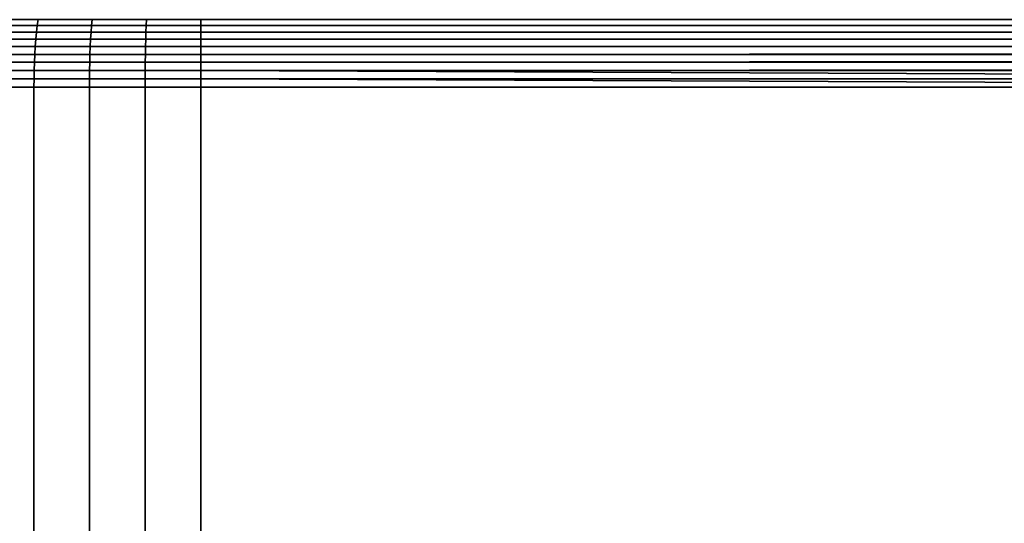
# Model space of a CAD drawing. Header units: metres. Extents: x -109 to 109, y -342 to 66.
# Tile 89 of 256: x -80 to -62, y -18 to -9. Entities that reach past the tile are written whole.
import ezdxf

# ---------------------------------------------------------------- set-up
doc = ezdxf.new("R2010")
doc.units = ezdxf.units.M
doc.layers.add('solid_K_24_62_16_000B91', color=7, linetype='CONTINUOUS')

msp = doc.modelspace()

# ---------------------------------------------------------------- linework, layer by layer
at = {"layer": 'solid_K_24_62_16_000B91'}
for points in [[(-36.842461, -7.666908, -21), (-29.357708, -3.907586, -21), (-29.265255, -4.54852, -21), (-76.5, -29.377958, -21)], [(-29.265255, -4.54852, -21), (-29.158825, -5.187215, -21), (-76.5, -29.377958, -21)], [(-29.158825, -5.187215, -21), (-29.038427, -5.823567, -21), (-76.5, -29.377958, -21)], [(-29.038427, -5.823567, -21), (-28.904202, -6.456891, -21), (-76.5, -29.377958, -21)], [(-28.904202, -6.456891, -21), (-28.756165, -7.087121, -21), (-76.5, -29.377958, -21)], [(-28.756165, -7.087121, -21), (-28.594442, -7.713766, -21), (-76.5, -29.377958, -21)], [(-37.70723, -8.10821, -21), (-36.842461, -7.666908, -21), (-76.5, -29.377958, -21)], [(-28.594442, -7.713766, -21), (-28.41905, -8.336782, -21), (-76.5, -29.377958, -21)], [(-38.589794, -8.50975, -21), (-37.70723, -8.10821, -21), (-76.5, -29.377958, -21)], [(-28.41905, -8.336782, -21), (-28.230089, -8.955794, -21), (-76.5, -29.377958, -21)], [(-39.488209, -8.870771, -21), (-38.589794, -8.50975, -21), (-76.5, -29.377958, -21)], [(-40.40097, -9.19071, -21), (-39.488209, -8.870771, -21), (-76.5, -29.377958, -21)], [(-28.230089, -8.955794, -21), (-28.027599, -9.570687, -21), (-76.5, -29.377958, -21)], [(-80.414795, -9.260475, 20.311901), (-79.443886, -9.260475, 20.475168), (-79.430763, -9.142142, 20.383892), (-80.397346, -9.142142, 20.221352)], [(-79.443886, -9.260475, -20.475168), (-80.414795, -9.260475, -20.311901), (-80.397346, -9.142142, -20.221352), (-79.430763, -9.142142, -20.383892)], [(-80.397346, -9.142142, 20.221352), (-79.430763, -9.142142, 20.383892), (-79.416206, -9.0324, 20.282644), (-80.377991, -9.0324, 20.120913)], [(-79.430763, -9.142142, -20.383892), (-80.397346, -9.142142, -20.221352), (-80.377991, -9.0324, -20.120913), (-79.416206, -9.0324, -20.282644)], [(-79.443886, -9.260475, 20.475168), (-78.466301, -9.260475, 20.592052), (-78.457535, -9.142142, 20.500256), (-79.430763, -9.142142, 20.383892)], [(-78.466301, -9.260475, -20.592052), (-79.443886, -9.260475, -20.475168), (-79.430763, -9.142142, -20.383892), (-78.457535, -9.142142, -20.500256)], [(-79.430763, -9.142142, 20.383892), (-78.457535, -9.142142, 20.500256), (-78.447815, -9.0324, 20.39843), (-79.416206, -9.0324, 20.282644)], [(-78.457535, -9.142142, -20.500256), (-79.430763, -9.142142, -20.383892), (-79.416206, -9.0324, -20.282644), (-78.447815, -9.0324, -20.39843)], [(-78.466301, -9.260475, 20.592052), (-77.484268, -9.260475, 20.662289), (-77.479881, -9.142142, 20.570179), (-78.457535, -9.142142, 20.500256)], [(-77.484268, -9.260475, -20.662289), (-78.466301, -9.260475, -20.592052), (-78.457535, -9.142142, -20.500256), (-77.479881, -9.142142, -20.570179)], [(-78.457535, -9.142142, 20.500256), (-77.479881, -9.142142, 20.570179), (-77.475014, -9.0324, 20.468006), (-78.447815, -9.0324, 20.39843)], [(-77.479881, -9.142142, -20.570179), (-78.457535, -9.142142, -20.500256), (-78.447815, -9.0324, -20.39843), (-77.475014, -9.0324, -20.468006)], [(-77.479881, -9.142142, -20.570179), (-76.5, -9.142142, -20.593504), (-76.5, -9.260475, -20.685719), (-77.484268, -9.260475, -20.662289)], [(-77.484268, -9.260475, 20.662289), (-76.5, -9.260475, 20.685719), (-76.5, -9.142142, 20.593504), (-77.479881, -9.142142, 20.570179)], [(-77.475014, -9.0324, -20.468006), (-76.5, -9.0324, -20.491215), (-76.5, -9.142142, -20.593504), (-77.479881, -9.142142, -20.570179)], [(-77.479881, -9.142142, 20.570179), (-76.5, -9.142142, 20.593504), (-76.5, -9.0324, 20.491215), (-77.475014, -9.0324, 20.468006)], [(-76.5, -9.142142, -20.593504), (-76.5, -9.0324, -20.491215), (-47.042538, -9.03324, -20.492069), (-47.042538, -9.133851, -20.586386)], [(-47.042751, -9.142947, 20.594191), (-47.042751, -9.033247, 20.492077), (-76.5, -9.0324, 20.491215), (-76.5, -9.142142, 20.593504)], [(-76.5, -9.142142, -20.593504), (-47.042538, -9.133851, -20.586386), (-47.042538, -9.142941, -20.594183)], [(-76.5, -9.260475, -20.685719), (-76.5, -9.142142, -20.593504), (-47.042538, -9.142941, -20.594183), (-47.042538, -9.250268, -20.678408)], [(-47.042751, -9.261215, 20.686245), (-47.042751, -9.142947, 20.594191), (-76.5, -9.142142, 20.593504), (-76.5, -9.260475, 20.685719)], [(-80.430206, -9.386477, 20.391853), (-79.455475, -9.386477, 20.555763), (-79.443886, -9.260475, 20.475168), (-80.414795, -9.260475, 20.311901)], [(-79.455475, -9.386477, -20.555763), (-80.430206, -9.386477, -20.391853), (-80.414795, -9.260475, -20.311901), (-79.443886, -9.260475, -20.475168)], [(-79.455475, -9.386477, 20.555763), (-78.474045, -9.386477, 20.673107), (-78.466301, -9.260475, 20.592052), (-79.443886, -9.260475, 20.475168)], [(-78.474045, -9.386477, -20.673107), (-79.455475, -9.386477, -20.555763), (-79.443886, -9.260475, -20.475168), (-78.466301, -9.260475, -20.592052)], [(-78.474045, -9.386477, 20.673107), (-77.488144, -9.386477, 20.74362), (-77.484268, -9.260475, 20.662289), (-78.466301, -9.260475, 20.592052)], [(-77.488144, -9.386477, -20.74362), (-78.474045, -9.386477, -20.673107), (-78.466301, -9.260475, -20.592052), (-77.484268, -9.260475, -20.662289)], [(-77.484268, -9.260475, -20.662289), (-76.5, -9.260475, -20.685719), (-76.5, -9.386477, -20.767143), (-77.488144, -9.386477, -20.74362)], [(-77.488144, -9.386477, 20.74362), (-76.5, -9.386477, 20.767143), (-76.5, -9.260475, 20.685719), (-77.484268, -9.260475, 20.662289)], [(-41.326702, -9.469182, -21), (-40.40097, -9.19071, -21), (-76.5, -29.377958, -21)], [(-76.5, -9.260475, -20.685719), (-47.042538, -9.250268, -20.678408), (-47.042538, -9.261208, -20.686239)], [(-76.5, -9.386477, -20.767143), (-76.5, -9.260475, -20.685719), (-47.042538, -9.261208, -20.686239), (-47.042538, -9.374267, -20.759928)], [(-47.042751, -9.387132, 20.767525), (-47.042751, -9.261215, 20.686245), (-76.5, -9.260475, 20.685719), (-76.5, -9.386477, 20.767143)], [(-80.443459, -9.519166, 20.460587), (-79.465431, -9.519166, 20.625048), (-79.455475, -9.386477, 20.555763), (-80.430206, -9.386477, 20.391853)], [(-79.465431, -9.519166, -20.625048), (-80.443459, -9.519166, -20.460587), (-80.430206, -9.386477, -20.391853), (-79.455475, -9.386477, -20.555763)], [(-79.465431, -9.519166, 20.625048), (-78.480698, -9.519166, 20.742788), (-78.474045, -9.386477, 20.673107), (-79.455475, -9.386477, 20.555763)], [(-78.480698, -9.519166, -20.742788), (-79.465431, -9.519166, -20.625048), (-79.455475, -9.386477, -20.555763), (-78.474045, -9.386477, -20.673107)], [(-78.480698, -9.519166, 20.742788), (-77.49147, -9.519166, 20.81354), (-77.488144, -9.386477, 20.74362), (-78.474045, -9.386477, 20.673107)], [(-77.49147, -9.519166, -20.81354), (-78.480698, -9.519166, -20.742788), (-78.474045, -9.386477, -20.673107), (-77.488144, -9.386477, -20.74362)], [(-77.488144, -9.386477, -20.74362), (-76.5, -9.386477, -20.767143), (-76.5, -9.519166, -20.837141), (-77.49147, -9.519166, -20.81354)], [(-77.49147, -9.519166, 20.81354), (-76.5, -9.519166, 20.837141), (-76.5, -9.386477, 20.767143), (-77.488144, -9.386477, 20.74362)], [(-76.5, -9.386477, -20.767143), (-47.042538, -9.374267, -20.759928), (-47.042538, -9.387123, -20.767521)], [(-76.5, -9.519166, -20.837141), (-76.5, -9.386477, -20.767143), (-47.042538, -9.387123, -20.767521), (-47.042538, -9.504901, -20.83032)], [(-47.042751, -9.519717, 20.8374), (-47.042751, -9.387132, 20.767525), (-76.5, -9.386477, 20.767143), (-76.5, -9.519166, 20.837141)], [(-42.264, -9.705784, -21), (-41.326702, -9.469182, -21), (-76.5, -29.377958, -21)], [(-76.5, -9.519166, -20.837141), (-47.042538, -9.504901, -20.83032), (-47.042538, -9.519708, -20.837397)], [(-80.463066, -9.800431, 20.562346), (-79.480186, -9.800431, 20.727627), (-79.473694, -9.65751, 20.682486), (-80.454437, -9.65751, 20.517565)], [(-79.480186, -9.800431, -20.727627), (-80.463066, -9.800431, -20.562346), (-80.454437, -9.65751, -20.517565), (-79.473694, -9.65751, -20.682486)], [(-80.454437, -9.65751, 20.517565), (-79.473694, -9.65751, 20.682486), (-79.465431, -9.519166, 20.625048), (-80.443459, -9.519166, 20.460587)], [(-79.473694, -9.65751, -20.682486), (-80.454437, -9.65751, -20.517565), (-80.443459, -9.519166, -20.460587), (-79.465431, -9.519166, -20.625048)], [(-79.480186, -9.800431, 20.727627), (-78.490547, -9.800431, 20.845951), (-78.486214, -9.65751, 20.800552), (-79.473694, -9.65751, 20.682486)], [(-78.490547, -9.800431, -20.845951), (-79.480186, -9.800431, -20.727627), (-79.473694, -9.65751, -20.682486), (-78.486214, -9.65751, -20.800552)], [(-79.473694, -9.65751, 20.682486), (-78.486214, -9.65751, 20.800552), (-78.480698, -9.519166, 20.742788), (-79.465431, -9.519166, 20.625048)], [(-78.486214, -9.65751, -20.800552), (-79.473694, -9.65751, -20.682486), (-79.465431, -9.519166, -20.625048), (-78.480698, -9.519166, -20.742788)], [(-78.490547, -9.800431, 20.845951), (-77.496399, -9.800431, 20.917053), (-77.494232, -9.65751, 20.8715), (-78.486214, -9.65751, 20.800552)], [(-77.496399, -9.800431, -20.917053), (-78.490547, -9.800431, -20.845951), (-78.486214, -9.65751, -20.800552), (-77.494232, -9.65751, -20.8715)], [(-78.486214, -9.65751, 20.800552), (-77.494232, -9.65751, 20.8715), (-77.49147, -9.519166, 20.81354), (-78.480698, -9.519166, 20.742788)], [(-77.494232, -9.65751, -20.8715), (-78.486214, -9.65751, -20.800552), (-78.480698, -9.519166, -20.742788), (-77.49147, -9.519166, -20.81354)], [(-77.494232, -9.65751, -20.8715), (-76.5, -9.65751, -20.895168), (-76.5, -9.800431, -20.940773), (-77.496399, -9.800431, -20.917053)], [(-77.496399, -9.800431, 20.917053), (-76.5, -9.800431, 20.940773), (-76.5, -9.65751, 20.895168), (-77.494232, -9.65751, 20.8715)], [(-77.49147, -9.519166, -20.81354), (-76.5, -9.519166, -20.837141), (-76.5, -9.65751, -20.895168), (-77.494232, -9.65751, -20.8715)], [(-77.494232, -9.65751, 20.8715), (-76.5, -9.65751, 20.895168), (-76.5, -9.519166, 20.837141), (-77.49147, -9.519166, 20.81354)], [(-76.5, -9.65751, -20.895168), (-76.5, -9.519166, -20.837141), (-47.042538, -9.519708, -20.837397), (-47.042538, -9.641178, -20.889055)], [(-47.042751, -9.657941, 20.895327), (-47.042751, -9.519717, 20.8374), (-76.5, -9.519166, 20.837141), (-76.5, -9.65751, 20.895168)], [(-28.027599, -9.570687, -21), (-27.811708, -10.181014, -21), (-76.5, -29.377958, -21)], [(-76.5, -9.65751, -20.895168), (-47.042538, -9.641178, -20.889055), (-47.042538, -9.657931, -20.895323)], [(-76.5, -9.800431, -20.940773), (-76.5, -9.65751, -20.895168), (-47.042538, -9.657931, -20.895323), (-47.042538, -9.782057, -20.93568)], [(-47.042751, -9.80073, 20.940853), (-47.042751, -9.657941, 20.895327), (-76.5, -9.65751, 20.895168), (-76.5, -9.800431, 20.940773)], [(-80.469276, -9.946816, 20.59458), (-79.484856, -9.946816, 20.760118), (-79.480186, -9.800431, 20.727627), (-80.463066, -9.800431, 20.562346)], [(-79.484856, -9.946816, -20.760118), (-80.469276, -9.946816, -20.59458), (-80.463066, -9.800431, -20.562346), (-79.480186, -9.800431, -20.727627)], [(-79.484856, -9.946816, 20.760118), (-78.493668, -9.946816, 20.87863), (-78.490547, -9.800431, 20.845951), (-79.480186, -9.800431, 20.727627)], [(-78.493668, -9.946816, -20.87863), (-79.484856, -9.946816, -20.760118), (-79.480186, -9.800431, -20.727627), (-78.490547, -9.800431, -20.845951)], [(-78.493668, -9.946816, 20.87863), (-77.497963, -9.946816, 20.949844), (-77.496399, -9.800431, 20.917053), (-78.490547, -9.800431, 20.845951)], [(-77.497963, -9.946816, -20.949844), (-78.493668, -9.946816, -20.87863), (-78.490547, -9.800431, -20.845951), (-77.496399, -9.800431, -20.917053)], [(-77.496399, -9.800431, -20.917053), (-76.5, -9.800431, -20.940773), (-76.5, -9.946816, -20.9736), (-77.497963, -9.946816, -20.949844)], [(-77.497963, -9.946816, 20.949844), (-76.5, -9.946816, 20.9736), (-76.5, -9.800431, 20.940773), (-77.496399, -9.800431, 20.917053)], [(-43.210915, -9.899933, -21), (-42.264, -9.705784, -21), (-76.5, -29.377958, -21)], [(-76.5, -9.800431, -20.940773), (-47.042538, -9.782057, -20.93568), (-47.042538, -9.80072, -20.940851)], [(-76.5, -9.946816, -20.9736), (-76.5, -9.800431, -20.940773), (-47.042538, -9.80072, -20.940851), (-47.042538, -9.926466, -20.969843)], [(-47.042751, -9.946974, 20.973629), (-47.042751, -9.80073, 20.940853), (-76.5, -9.800431, 20.940773), (-76.5, -9.946816, 20.9736)], [(-80.473022, -10.095526, 20.614016), (-79.487671, -10.095526, 20.779711), (-79.484856, -9.946816, 20.760118), (-80.469276, -9.946816, 20.59458)], [(-79.487671, -10.095526, -20.779711), (-80.473022, -10.095526, -20.614016), (-80.469276, -9.946816, -20.59458), (-79.484856, -9.946816, -20.760118)], [(-79.487671, -10.095526, 20.779711), (-78.495552, -10.095526, 20.898335), (-78.493668, -9.946816, 20.87863), (-79.484856, -9.946816, 20.760118)], [(-78.495552, -10.095526, -20.898335), (-79.487671, -10.095526, -20.779711), (-79.484856, -9.946816, -20.760118), (-78.493668, -9.946816, -20.87863)], [(-78.495552, -10.095526, 20.898335), (-77.498909, -10.095526, 20.969616), (-77.497963, -9.946816, 20.949844), (-78.493668, -9.946816, 20.87863)], [(-77.498909, -10.095526, -20.969616), (-78.495552, -10.095526, -20.898335), (-78.493668, -9.946816, -20.87863), (-77.497963, -9.946816, -20.949844)], [(-77.497963, -9.946816, -20.949844), (-76.5, -9.946816, -20.9736), (-76.5, -10.095526, -20.993393), (-77.498909, -10.095526, -20.969616)], [(-77.498909, -10.095526, 20.969616), (-76.5, -10.095526, 20.993393), (-76.5, -9.946816, 20.9736), (-77.497963, -9.946816, 20.949844)], [(-44.164864, -10.051135, -21), (-43.210915, -9.899933, -21), (-76.5, -29.377958, -21)], [(-76.5, -9.946816, -20.9736), (-47.042538, -9.926466, -20.969843), (-47.042538, -9.946963, -20.973627)], [(-76.5, -9.946816, -20.9736), (-47.042538, -9.946963, -20.973627), (-47.042538, -10.073303, -20.991282)], [(-76.5, -10.095526, -20.993393), (-76.5, -9.946816, -20.9736), (-47.042538, -10.073303, -20.991282), (-47.042538, -10.095526, -20.993393)], [(-47.042751, -10.095536, 20.993395), (-47.042751, -9.946974, 20.973629), (-76.5, -9.946816, 20.9736), (-76.5, -10.095526, 20.993393)], [(-80.473022, -10.095526, -20.614016), (-79.487671, -10.095526, -20.779711), (-79.488609, -10.245251, -20.786251), (-80.474274, -10.245251, -20.620504)], [(-79.487671, -10.095526, 20.779711), (-80.473022, -10.095526, 20.614016), (-80.474274, -10.245251, 20.620504), (-79.488609, -10.245251, 20.786251)], [(-79.487671, -10.095526, -20.779711), (-78.495552, -10.095526, -20.898335), (-78.496178, -10.245251, -20.904911), (-79.488609, -10.245251, -20.786251)], [(-78.495552, -10.095526, 20.898335), (-79.487671, -10.095526, 20.779711), (-79.488609, -10.245251, 20.786251), (-78.496178, -10.245251, 20.904911)], [(-78.495552, -10.095526, -20.898335), (-77.498909, -10.095526, -20.969616), (-77.499222, -10.245251, -20.976213), (-78.496178, -10.245251, -20.904911)], [(-77.498909, -10.095526, 20.969616), (-78.495552, -10.095526, 20.898335), (-78.496178, -10.245251, 20.904911), (-77.499222, -10.245251, 20.976213)], [(-77.498909, -10.095526, -20.969616), (-76.5, -10.095526, -20.993393), (-76.5, -10.245251, -21), (-77.499222, -10.245251, -20.976213)], [(-76.5, -10.095526, 20.993393), (-77.498909, -10.095526, 20.969616), (-77.499222, -10.245251, 20.976213), (-76.5, -10.245251, 21)], [(-45.123226, -10.159114, -21), (-44.164864, -10.051135, -21), (-76.5, -29.377958, -21)], [(-47.042538, -10.221453, -20.999834), (-47.042538, -10.245252, -21), (-76.5, -10.245251, -21), (-76.5, -10.095526, -20.993393)], [(-61.771374, -10.24525, 21), (-47.042751, -10.095536, 20.993395), (-76.5, -10.095526, 20.993393), (-76.5, -10.245251, 21)], [(-76.5, -10.095526, -20.993393), (-47.042538, -10.095526, -20.993393), (-47.042538, -10.221453, -20.999834)], [(-46.083351, -10.223756, -21), (-45.123226, -10.159114, -21), (-76.5, -29.377958, -21)], [(-27.811708, -10.181014, -21), (-27.582499, -10.786572, -21), (-76.5, -29.377958, -21)], [(-79.488609, -29.377958, -20.786251), (-80.474274, -29.377958, -20.620504), (-80.474274, -10.245251, -20.620504), (-79.488609, -10.245251, -20.786251)], [(-80.474274, -29.377958, 20.620502), (-79.488609, -29.377958, 20.786251), (-79.488609, -10.245251, 20.786251), (-80.474274, -10.245251, 20.620504)], [(-78.496178, -29.377958, -20.904911), (-79.488609, -29.377958, -20.786251), (-79.488609, -10.245251, -20.786251), (-78.496178, -10.245251, -20.904911)], [(-79.488609, -29.377958, 20.786251), (-78.496178, -29.377958, 20.904911), (-78.496178, -10.245251, 20.904911), (-79.488609, -10.245251, 20.786251)], [(-77.499222, -29.377958, -20.976213), (-78.496178, -29.377958, -20.904911), (-78.496178, -10.245251, -20.904911), (-77.499222, -10.245251, -20.976213)], [(-78.496178, -29.377958, 20.904911), (-77.499222, -29.377958, 20.976213), (-77.499222, -10.245251, 20.976213), (-78.496178, -10.245251, 20.904911)], [(-76.5, -29.377958, -21), (-77.499222, -29.377958, -20.976213), (-77.499222, -10.245251, -20.976213), (-76.5, -10.245251, -21)], [(-77.499222, -29.377958, 20.976213), (-76.5, -29.377958, 21), (-76.5, -10.245251, 21), (-77.499222, -10.245251, 20.976213)], [(-46.083351, -10.223756, -21), (-76.5, -29.377958, -21), (-47.042538, -10.245252, -21)], [(-61.771374, -10.24525, 21), (-76.5, -10.245251, 21), (-76.5, -29.377958, 21), (-24.64761, -29.377958, 21)], [(-47.042538, -10.245252, -21), (-76.5, -29.377958, -21), (-76.5, -10.245251, -21)], [(-27.582499, -10.786572, -21), (-27.34012, -11.386923, -21), (-76.5, -29.377958, -21)], [(-27.34012, -11.386923, -21), (-27.084692, -11.981813, -21), (-76.5, -29.377958, -21)], [(-27.084692, -11.981813, -21), (-26.816322, -12.570962, -21), (-76.5, -29.377958, -21)], [(-26.816322, -12.570962, -21), (-26.535173, -13.154044, -21), (-76.5, -29.377958, -21)], [(-26.535173, -13.154044, -21), (-26.24131, -13.73091, -21), (-76.5, -29.377958, -21)], [(-26.24131, -13.73091, -21), (-25.93495, -14.301143, -21), (-76.5, -29.377958, -21)], [(-25.93495, -14.301143, -21), (-25.616135, -14.864654, -21), (-76.5, -29.377958, -21)], [(-25.616135, -14.864654, -21), (-25.285139, -15.420962, -21), (-76.5, -29.377958, -21)], [(-25.285139, -15.420962, -21), (-24.941994, -15.970012, -21), (-76.5, -29.377958, -21)], [(-24.941994, -15.970012, -21), (-24.587002, -16.511318, -21), (-76.5, -29.377958, -21)], [(-24.587002, -16.511318, -21), (-24.220196, -17.044836, -21), (-76.5, -29.377958, -21)], [(-24.220196, -17.044836, -21), (-23.841885, -17.57011, -21), (-76.5, -29.377958, -21)], [(-23.841885, -17.57011, -21), (-23.45212, -18.087078, -21), (-76.5, -29.377958, -21)]]:
    msp.add_3dface(points, dxfattribs=at)

doc.saveas('drawing.dxf')
